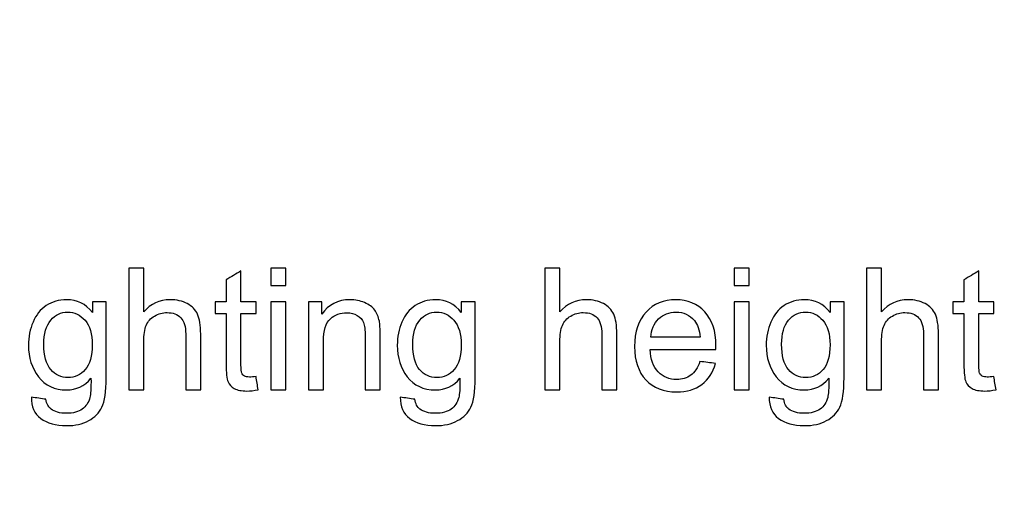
# Model space of a CAD drawing. Header units: millimetres. Extents: x 1088 to 3351, y -654 to 947.
# Tile 24 of 31: x 2708 to 2732, y 393 to 405. Entities that reach past the tile are written whole.
import ezdxf

# ---------------------------------------------------------------- set-up
doc = ezdxf.new("R2010")
doc.units = ezdxf.units.MM
doc.dimstyles.get("Standard").update_dxf_attribs({"dimtxt": 20, "dimasz": 10, "dimexe": 0.18, "dimexo": 0.0625, "dimgap": 10, "dimtad": 0, "dimtih": 1, "dimtoh": 1, "dimdsep": 46, "dimtxsty": 'Standard', "dimcen": 0.09, "dimclrd": 256, "dimclre": 256, "dimclrt": 256, "dimadec": 0, "dimazin": 0, "dimtfac": 1, "dimtofl": 0, "dimtmove": 0, "dimatfit": 3, "dimfxl": 0, "dimtolj": 1, "dimtzin": 0, "dimarcsym": 0})

# ---------------------------------------------------------------- blocks, each defined once
blk = doc.blocks.new('*D7')
at = {"lineweight": -2}
for p, q in [((2528.442, 470.283), (2528.442, 142.066)), ((2768.493, 465.583), (2768.493, 142.066)), ((2538.442, 142.246), (2611.801, 142.246)), ((2758.493, 142.246), (2685.134, 142.246))]:
    blk.add_line(p, q, dxfattribs=at)
at = {"lineweight": 18}
for points in [[(2538.442, 143.912), (2538.442, 140.579), (2528.442, 142.246)], [(2758.493, 143.912), (2758.493, 140.579), (2768.493, 142.246)]]:
    blk.add_solid(points, dxfattribs=at)
at = {"layer": 'Defpoints', "color": 0, "lineweight": 18}
for p in [(2528.442, 470.345), (2768.493, 465.645), (2768.493, 142.246)]:
    blk.add_point(p, dxfattribs=at)
at = {"lineweight": 18, "insert": (2648.467, 142.246), "char_height": 20, "attachment_point": 5}
blk.add_mtext('\\A1;243', dxfattribs=at)

msp = doc.modelspace()

# ---------------------------------------------------------------- linework, layer by layer
for points in [[(2710.302, 398.745), (2710.302, 397.745), (2710.302, 396.745), (2710.302, 395.745)], [(2710.67, 398.745), (2710.548, 398.745), (2710.425, 398.745), (2710.302, 398.745)], [(2710.67, 397.668), (2710.67, 398.027), (2710.67, 398.386), (2710.67, 398.745)], [(2713.066, 398.678), (2712.944, 398.604), (2712.822, 398.53), (2712.7, 398.457)], [(2713.066, 397.919), (2713.066, 398.172), (2713.066, 398.425), (2713.066, 398.678)], [(2713.799, 398.745), (2713.799, 398.604), (2713.799, 398.463), (2713.799, 398.321)], [(2714.168, 398.745), (2714.045, 398.745), (2713.922, 398.745), (2713.799, 398.745)], [(2714.168, 398.321), (2714.168, 398.463), (2714.168, 398.604), (2714.168, 398.745)], [(2720.922, 398.745), (2720.799, 398.745), (2720.676, 398.745), (2720.554, 398.745)], [(2720.554, 398.745), (2720.554, 397.745), (2720.554, 396.745), (2720.554, 395.745)], [(2720.922, 397.668), (2720.922, 398.027), (2720.922, 398.386), (2720.922, 398.745)], [(2725.218, 398.745), (2725.218, 398.604), (2725.218, 398.463), (2725.218, 398.321)], [(2725.586, 398.745), (2725.463, 398.745), (2725.34, 398.745), (2725.218, 398.745)], [(2725.586, 398.321), (2725.586, 398.463), (2725.586, 398.604), (2725.586, 398.745)], [(2728.477, 398.745), (2728.477, 397.745), (2728.477, 396.745), (2728.477, 395.745)], [(2728.845, 398.745), (2728.723, 398.745), (2728.6, 398.745), (2728.477, 398.745)], [(2728.845, 397.668), (2728.845, 398.027), (2728.845, 398.386), (2728.845, 398.745)], [(2731.241, 398.678), (2731.119, 398.604), (2730.997, 398.53), (2730.875, 398.457)], [(2731.241, 397.919), (2731.241, 398.172), (2731.241, 398.425), (2731.241, 398.678)], [(2712.7, 398.457), (2712.7, 398.277), (2712.7, 398.098), (2712.7, 397.919)], [(2713.799, 398.321), (2713.922, 398.321), (2714.045, 398.321), (2714.168, 398.321)], [(2725.218, 398.321), (2725.34, 398.321), (2725.463, 398.321), (2725.586, 398.321)], [(2730.875, 398.457), (2730.875, 398.277), (2730.875, 398.098), (2730.875, 397.919)], [(2709.406, 397.919), (2709.406, 397.831), (2709.406, 397.744), (2709.406, 397.656)], [(2709.746, 397.919), (2709.632, 397.919), (2709.519, 397.919), (2709.406, 397.919)], [(2711.996, 397.609), (2711.944, 397.721), (2711.859, 397.809), (2711.741, 397.872)], [(2712.43, 397.919), (2712.43, 397.823), (2712.43, 397.727), (2712.43, 397.631)], [(2712.7, 397.919), (2712.61, 397.919), (2712.52, 397.919), (2712.43, 397.919)], [(2713.437, 397.919), (2713.313, 397.919), (2713.19, 397.919), (2713.066, 397.919)], [(2713.437, 397.631), (2713.437, 397.727), (2713.437, 397.823), (2713.437, 397.919)], [(2714.168, 397.919), (2714.045, 397.919), (2713.922, 397.919), (2713.799, 397.919)], [(2713.799, 397.919), (2713.799, 397.194), (2713.799, 396.47), (2713.799, 395.745)], [(2714.168, 395.745), (2714.168, 396.47), (2714.168, 397.194), (2714.168, 397.919)], [(2714.728, 397.919), (2714.728, 397.194), (2714.728, 396.47), (2714.728, 395.745)], [(2715.059, 397.919), (2714.949, 397.919), (2714.838, 397.919), (2714.728, 397.919)], [(2715.059, 397.609), (2715.059, 397.712), (2715.059, 397.815), (2715.059, 397.919)], [(2716.359, 397.711), (2716.304, 397.788), (2716.222, 397.849), (2716.112, 397.897)], [(2718.493, 397.919), (2718.493, 397.831), (2718.493, 397.744), (2718.493, 397.656)], [(2718.833, 397.919), (2718.72, 397.919), (2718.606, 397.919), (2718.493, 397.919)], [(2722.247, 397.609), (2722.196, 397.721), (2722.111, 397.809), (2721.993, 397.872)], [(2725.218, 397.919), (2725.218, 397.194), (2725.218, 396.47), (2725.218, 395.745)], [(2725.586, 397.919), (2725.463, 397.919), (2725.34, 397.919), (2725.218, 397.919)], [(2725.586, 395.745), (2725.586, 396.47), (2725.586, 397.194), (2725.586, 397.919)], [(2727.921, 397.919), (2727.807, 397.919), (2727.694, 397.919), (2727.581, 397.919)], [(2727.581, 397.919), (2727.581, 397.831), (2727.581, 397.744), (2727.581, 397.656)], [(2730.171, 397.609), (2730.119, 397.721), (2730.034, 397.809), (2729.916, 397.872)], [(2730.875, 397.919), (2730.785, 397.919), (2730.695, 397.919), (2730.605, 397.919)], [(2730.605, 397.919), (2730.605, 397.823), (2730.605, 397.727), (2730.605, 397.631)], [(2731.612, 397.919), (2731.488, 397.919), (2731.365, 397.919), (2731.241, 397.919)], [(2731.612, 397.631), (2731.612, 397.727), (2731.612, 397.823), (2731.612, 397.919)], [(2712.43, 397.631), (2712.52, 397.631), (2712.61, 397.631), (2712.7, 397.631)], [(2713.066, 397.631), (2713.19, 397.631), (2713.313, 397.631), (2713.437, 397.631)], [(2715.931, 397.582), (2716.003, 397.537), (2716.054, 397.478), (2716.082, 397.404)], [(2716.474, 397.44), (2716.452, 397.545), (2716.413, 397.635), (2716.359, 397.711)], [(2730.605, 397.631), (2730.695, 397.631), (2730.785, 397.631), (2730.875, 397.631)], [(2731.241, 397.631), (2731.365, 397.631), (2731.488, 397.631), (2731.612, 397.631)], [(2723.163, 397.041), (2723.175, 397.23), (2723.239, 397.381), (2723.354, 397.495)], [(2724.238, 397.452), (2724.313, 397.361), (2724.36, 397.223), (2724.376, 397.041)], [(2724.376, 397.041), (2723.972, 397.041), (2723.568, 397.041), (2723.163, 397.041)], [(2723.345, 396.189), (2723.224, 396.316), (2723.156, 396.499), (2723.142, 396.737)], [(2723.142, 396.737), (2723.683, 396.737), (2724.223, 396.737), (2724.763, 396.737)], [(2724.373, 396.445), (2724.317, 396.289), (2724.241, 396.176), (2724.145, 396.105)], [(2724.753, 396.398), (2724.626, 396.414), (2724.499, 396.429), (2724.373, 396.445)], [(2724.419, 395.88), (2724.581, 396.003), (2724.693, 396.176), (2724.753, 396.398)], [(2713.149, 396.087), (2713.12, 396.104), (2713.099, 396.128), (2713.086, 396.159)], [(2731.324, 396.087), (2731.295, 396.104), (2731.274, 396.128), (2731.261, 396.159)], [(2709.371, 396.03), (2709.373, 395.79), (2709.363, 395.631), (2709.344, 395.557)], [(2713.49, 395.749), (2713.472, 395.857), (2713.455, 395.966), (2713.437, 396.074)], [(2718.459, 396.03), (2718.46, 395.79), (2718.451, 395.631), (2718.432, 395.557)], [(2727.546, 396.03), (2727.548, 395.79), (2727.538, 395.631), (2727.519, 395.557)], [(2731.665, 395.749), (2731.647, 395.857), (2731.63, 395.966), (2731.612, 396.074)], [(2710.302, 395.745), (2710.425, 395.745), (2710.548, 395.745), (2710.67, 395.745)], [(2711.704, 395.745), (2711.827, 395.745), (2711.95, 395.745), (2712.073, 395.745)], [(2713.799, 395.745), (2713.922, 395.745), (2714.045, 395.745), (2714.168, 395.745)], [(2714.728, 395.745), (2714.851, 395.745), (2714.973, 395.745), (2715.096, 395.745)], [(2716.125, 395.745), (2716.248, 395.745), (2716.371, 395.745), (2716.494, 395.745)], [(2720.554, 395.745), (2720.676, 395.745), (2720.799, 395.745), (2720.922, 395.745)], [(2721.956, 395.745), (2722.079, 395.745), (2722.201, 395.745), (2722.324, 395.745)], [(2725.218, 395.745), (2725.34, 395.745), (2725.463, 395.745), (2725.586, 395.745)], [(2728.477, 395.745), (2728.6, 395.745), (2728.723, 395.745), (2728.845, 395.745)], [(2729.879, 395.745), (2730.002, 395.745), (2730.125, 395.745), (2730.247, 395.745)], [(2708.262, 395.512), (2708.143, 395.529), (2708.023, 395.547), (2707.904, 395.565)], [(2708.386, 395.27), (2708.318, 395.321), (2708.277, 395.401), (2708.262, 395.512)], [(2717.35, 395.512), (2717.23, 395.529), (2717.111, 395.547), (2716.991, 395.565)], [(2717.474, 395.27), (2717.406, 395.321), (2717.364, 395.401), (2717.35, 395.512)], [(2726.437, 395.512), (2726.318, 395.529), (2726.198, 395.547), (2726.079, 395.565)], [(2726.561, 395.27), (2726.493, 395.321), (2726.452, 395.401), (2726.437, 395.512)]]:
    msp.add_open_spline(points, degree=3)
for points, knots in [([(2709.406, 397.656), (2709.239, 397.864), (2709.028, 397.968), (2708.579, 397.968), (2708.412, 397.919), (2708.126, 397.729), (2708.017, 397.593), (2707.943, 397.418)], [0, 0, 0, 0, 0.399522, 0.399522, 0.699761, 0.699761, 1, 1, 1, 1]), ([(2709.315, 394.986), (2709.464, 395.067), (2709.573, 395.179), (2709.711, 395.462), (2709.746, 395.701), (2709.746, 396.666), (2709.746, 397.292), (2709.746, 397.919)], [0, 0, 0, 0, 0.259717, 0.259717, 0.519435, 0.519435, 1, 1, 1, 1]), ([(2711.741, 397.872), (2711.622, 397.935), (2711.482, 397.968), (2711.059, 397.968), (2710.842, 397.868), (2710.67, 397.668)], [0, 0, 0, 0, 0.381125, 0.381125, 1, 1, 1, 1]), ([(2716.112, 397.897), (2716.003, 397.944), (2715.882, 397.968), (2715.449, 397.968), (2715.219, 397.848), (2715.059, 397.609)], [0, 0, 0, 0, 0.303191, 0.303191, 1, 1, 1, 1]), ([(2718.493, 397.656), (2718.327, 397.864), (2718.115, 397.968), (2717.667, 397.968), (2717.499, 397.919), (2717.214, 397.729), (2717.105, 397.593), (2717.03, 397.418)], [0, 0, 0, 0, 0.399522, 0.399522, 0.699761, 0.699761, 1, 1, 1, 1]), ([(2718.403, 394.986), (2718.551, 395.067), (2718.66, 395.179), (2718.799, 395.462), (2718.833, 395.701), (2718.833, 396.666), (2718.833, 397.292), (2718.833, 397.919)], [0, 0, 0, 0, 0.259717, 0.259717, 0.519435, 0.519435, 1, 1, 1, 1]), ([(2721.993, 397.872), (2721.874, 397.935), (2721.734, 397.968), (2721.311, 397.968), (2721.094, 397.868), (2720.922, 397.668)], [0, 0, 0, 0, 0.381125, 0.381125, 1, 1, 1, 1]), ([(2724.763, 396.737), (2724.765, 396.781), (2724.766, 396.814), (2724.766, 397.195), (2724.673, 397.473), (2724.305, 397.869), (2724.067, 397.968), (2723.477, 397.968), (2723.232, 397.866), (2722.856, 397.463), (2722.762, 397.179), (2722.762, 396.46), (2722.855, 396.186), (2723.041, 395.99)], [0, 0, 0, 0, 0.011662, 0.011662, 0.206578, 0.206578, 0.401494, 0.401494, 0.603114, 0.603114, 0.804734, 0.804734, 1, 1, 1, 1]), ([(2727.581, 397.656), (2727.414, 397.864), (2727.203, 397.968), (2726.754, 397.968), (2726.587, 397.919), (2726.301, 397.729), (2726.192, 397.593), (2726.118, 397.418)], [0, 0, 0, 0, 0.399522, 0.399522, 0.699761, 0.699761, 1, 1, 1, 1]), ([(2727.49, 394.986), (2727.639, 395.067), (2727.748, 395.179), (2727.886, 395.462), (2727.921, 395.701), (2727.921, 396.666), (2727.921, 397.292), (2727.921, 397.919)], [0, 0, 0, 0, 0.259717, 0.259717, 0.519435, 0.519435, 1, 1, 1, 1]), ([(2729.916, 397.872), (2729.797, 397.935), (2729.657, 397.968), (2729.234, 397.968), (2729.017, 397.868), (2728.845, 397.668)], [0, 0, 0, 0, 0.381125, 0.381125, 1, 1, 1, 1]), ([(2708.379, 396.246), (2708.265, 396.377), (2708.208, 396.585), (2708.208, 397.133), (2708.266, 397.33), (2708.495, 397.596), (2708.634, 397.662), (2708.964, 397.662), (2709.106, 397.595), (2709.224, 397.46)], [0, 0, 0, 0, 0.264645, 0.264645, 0.507236, 0.507236, 0.751326, 0.751326, 1, 1, 1, 1]), ([(2710.67, 395.745), (2710.67, 396.141), (2710.67, 396.538), (2710.67, 397.104), (2710.691, 397.239), (2710.772, 397.432), (2710.841, 397.509), (2711.033, 397.622), (2711.136, 397.65), (2711.391, 397.65), (2711.505, 397.608), (2711.584, 397.524)], [0, 0, 0, 0, 0.349021, 0.349021, 0.499084, 0.499084, 0.649148, 0.649148, 0.799211, 0.799211, 1, 1, 1, 1]), ([(2712.073, 395.745), (2712.073, 396.204), (2712.073, 396.663), (2712.073, 397.335), (2712.046, 397.497), (2711.996, 397.609)], [0, 0, 0, 0, 0.683549, 0.683549, 1, 1, 1, 1]), ([(2712.7, 397.631), (2712.7, 397.215), (2712.7, 396.798), (2712.7, 396.16), (2712.716, 396.015), (2712.746, 395.947)], [0, 0, 0, 0, 0.65343, 0.65343, 1, 1, 1, 1]), ([(2713.086, 396.159), (2713.073, 396.189), (2713.066, 396.256), (2713.066, 396.785), (2713.066, 397.208), (2713.066, 397.631)], [0, 0, 0, 0, 0.198935, 0.198935, 1, 1, 1, 1]), ([(2715.267, 397.499), (2715.381, 397.598), (2715.517, 397.648), (2715.772, 397.648), (2715.857, 397.626), (2715.931, 397.582)], [0, 0, 0, 0, 0.614458, 0.614458, 1, 1, 1, 1]), ([(2717.466, 396.246), (2717.353, 396.377), (2717.296, 396.585), (2717.296, 397.133), (2717.353, 397.33), (2717.583, 397.596), (2717.722, 397.662), (2718.052, 397.662), (2718.194, 397.595), (2718.312, 397.46)], [0, 0, 0, 0, 0.264645, 0.264645, 0.507236, 0.507236, 0.751326, 0.751326, 1, 1, 1, 1]), ([(2720.922, 395.745), (2720.922, 396.141), (2720.922, 396.538), (2720.922, 397.104), (2720.943, 397.239), (2721.024, 397.432), (2721.093, 397.509), (2721.285, 397.622), (2721.388, 397.65), (2721.643, 397.65), (2721.756, 397.608), (2721.836, 397.524)], [0, 0, 0, 0, 0.349021, 0.349021, 0.499084, 0.499084, 0.649148, 0.649148, 0.799211, 0.799211, 1, 1, 1, 1]), ([(2722.324, 395.745), (2722.324, 396.204), (2722.324, 396.663), (2722.324, 397.335), (2722.298, 397.497), (2722.247, 397.609)], [0, 0, 0, 0, 0.683549, 0.683549, 1, 1, 1, 1]), ([(2723.354, 397.495), (2723.469, 397.608), (2723.612, 397.664), (2723.967, 397.664), (2724.12, 397.594), (2724.238, 397.452)], [0, 0, 0, 0, 0.475162, 0.475162, 1, 1, 1, 1]), ([(2726.554, 396.246), (2726.44, 396.377), (2726.383, 396.585), (2726.383, 397.133), (2726.441, 397.33), (2726.67, 397.596), (2726.809, 397.662), (2727.139, 397.662), (2727.281, 397.595), (2727.399, 397.46)], [0, 0, 0, 0, 0.264645, 0.264645, 0.507236, 0.507236, 0.751326, 0.751326, 1, 1, 1, 1]), ([(2728.845, 395.745), (2728.845, 396.141), (2728.845, 396.538), (2728.845, 397.104), (2728.866, 397.239), (2728.947, 397.432), (2729.016, 397.509), (2729.208, 397.622), (2729.311, 397.65), (2729.566, 397.65), (2729.68, 397.608), (2729.759, 397.524)], [0, 0, 0, 0, 0.349021, 0.349021, 0.499084, 0.499084, 0.649148, 0.649148, 0.799211, 0.799211, 1, 1, 1, 1]), ([(2730.247, 395.745), (2730.247, 396.204), (2730.247, 396.663), (2730.247, 397.335), (2730.221, 397.497), (2730.171, 397.609)], [0, 0, 0, 0, 0.683549, 0.683549, 1, 1, 1, 1]), ([(2730.875, 397.631), (2730.875, 397.215), (2730.875, 396.798), (2730.875, 396.16), (2730.891, 396.015), (2730.921, 395.947)], [0, 0, 0, 0, 0.65343, 0.65343, 1, 1, 1, 1]), ([(2731.261, 396.159), (2731.248, 396.189), (2731.241, 396.256), (2731.241, 396.785), (2731.241, 397.208), (2731.241, 397.631)], [0, 0, 0, 0, 0.198935, 0.198935, 1, 1, 1, 1]), ([(2707.943, 397.418), (2707.868, 397.242), (2707.83, 397.051), (2707.83, 396.542), (2707.912, 396.284), (2708.239, 395.853), (2708.471, 395.745), (2709.01, 395.745), (2709.21, 395.839), (2709.371, 396.03)], [0, 0, 0, 0, 0.196762, 0.196762, 0.483159, 0.483159, 0.769557, 0.769557, 1, 1, 1, 1]), ([(2709.224, 397.46), (2709.343, 397.325), (2709.402, 397.124), (2709.402, 396.58), (2709.344, 396.376), (2709.115, 396.115), (2708.973, 396.05), (2708.634, 396.05), (2708.492, 396.116), (2708.379, 396.246)], [0, 0, 0, 0, 0.240839, 0.240839, 0.493512, 0.493512, 0.746184, 0.746184, 1, 1, 1, 1]), ([(2711.584, 397.524), (2711.664, 397.44), (2711.704, 397.306), (2711.704, 396.663), (2711.704, 396.204), (2711.704, 395.745)], [0, 0, 0, 0, 0.28543, 0.28543, 1, 1, 1, 1]), ([(2715.096, 395.745), (2715.096, 396.141), (2715.096, 396.537), (2715.096, 397.21), (2715.153, 397.399), (2715.267, 397.499)], [0, 0, 0, 0, 0.587543, 0.587543, 1, 1, 1, 1]), ([(2716.082, 397.404), (2716.112, 397.329), (2716.125, 397.217), (2716.125, 396.627), (2716.125, 396.186), (2716.125, 395.745)], [0, 0, 0, 0, 0.253466, 0.253466, 1, 1, 1, 1]), ([(2716.494, 395.745), (2716.494, 396.19), (2716.494, 396.636), (2716.494, 397.252), (2716.487, 397.371), (2716.474, 397.44)], [0, 0, 0, 0, 0.723307, 0.723307, 1, 1, 1, 1]), ([(2717.03, 397.418), (2716.955, 397.242), (2716.917, 397.051), (2716.917, 396.542), (2717, 396.284), (2717.327, 395.853), (2717.558, 395.745), (2718.097, 395.745), (2718.297, 395.839), (2718.459, 396.03)], [0, 0, 0, 0, 0.196762, 0.196762, 0.483159, 0.483159, 0.769557, 0.769557, 1, 1, 1, 1]), ([(2718.312, 397.46), (2718.43, 397.325), (2718.489, 397.124), (2718.489, 396.58), (2718.432, 396.376), (2718.203, 396.115), (2718.061, 396.05), (2717.721, 396.05), (2717.579, 396.116), (2717.466, 396.246)], [0, 0, 0, 0, 0.240839, 0.240839, 0.493512, 0.493512, 0.746184, 0.746184, 1, 1, 1, 1]), ([(2721.836, 397.524), (2721.916, 397.44), (2721.956, 397.306), (2721.956, 396.663), (2721.956, 396.204), (2721.956, 395.745)], [0, 0, 0, 0, 0.28543, 0.28543, 1, 1, 1, 1]), ([(2726.118, 397.418), (2726.043, 397.242), (2726.005, 397.051), (2726.005, 396.542), (2726.087, 396.284), (2726.414, 395.853), (2726.646, 395.745), (2727.185, 395.745), (2727.385, 395.839), (2727.546, 396.03)], [0, 0, 0, 0, 0.196762, 0.196762, 0.483159, 0.483159, 0.769557, 0.769557, 1, 1, 1, 1]), ([(2727.399, 397.46), (2727.518, 397.325), (2727.577, 397.124), (2727.577, 396.58), (2727.519, 396.376), (2727.29, 396.115), (2727.148, 396.05), (2726.808, 396.05), (2726.667, 396.116), (2726.554, 396.246)], [0, 0, 0, 0, 0.240839, 0.240839, 0.493512, 0.493512, 0.746184, 0.746184, 1, 1, 1, 1]), ([(2729.759, 397.524), (2729.839, 397.44), (2729.879, 397.306), (2729.879, 396.663), (2729.879, 396.204), (2729.879, 395.745)], [0, 0, 0, 0, 0.28543, 0.28543, 1, 1, 1, 1]), ([(2713.437, 396.074), (2713.37, 396.065), (2713.317, 396.061), (2713.221, 396.061), (2713.179, 396.069), (2713.149, 396.087)], [0, 0, 0, 0, 0.432, 0.432, 1, 1, 1, 1]), ([(2724.145, 396.105), (2724.049, 396.034), (2723.934, 395.999), (2723.618, 395.999), (2723.466, 396.062), (2723.345, 396.189)], [0, 0, 0, 0, 0.427184, 0.427184, 1, 1, 1, 1]), ([(2731.612, 396.074), (2731.545, 396.065), (2731.492, 396.061), (2731.396, 396.061), (2731.354, 396.069), (2731.324, 396.087)], [0, 0, 0, 0, 0.432, 0.432, 1, 1, 1, 1]), ([(2712.746, 395.947), (2712.775, 395.878), (2712.827, 395.822), (2712.974, 395.737), (2713.078, 395.717), (2713.294, 395.717), (2713.386, 395.727), (2713.49, 395.749)], [0, 0, 0, 0, 0.383772, 0.383772, 0.767544, 0.767544, 1, 1, 1, 1]), ([(2723.041, 395.99), (2723.228, 395.793), (2723.479, 395.696), (2724.049, 395.696), (2724.257, 395.757), (2724.419, 395.88)], [0, 0, 0, 0, 0.557201, 0.557201, 1, 1, 1, 1]), ([(2730.921, 395.947), (2730.95, 395.878), (2731.002, 395.822), (2731.149, 395.737), (2731.253, 395.717), (2731.469, 395.717), (2731.561, 395.727), (2731.665, 395.749)], [0, 0, 0, 0, 0.383772, 0.383772, 0.767544, 0.767544, 1, 1, 1, 1]), ([(2707.904, 395.565), (2707.898, 395.331), (2707.975, 395.155), (2708.294, 394.922), (2708.504, 394.863), (2708.981, 394.863), (2709.165, 394.904), (2709.315, 394.986)], [0, 0, 0, 0, 0.352083, 0.352083, 0.704167, 0.704167, 1, 1, 1, 1]), ([(2709.344, 395.557), (2709.312, 395.434), (2709.249, 395.338), (2709.063, 395.202), (2708.932, 395.168), (2708.603, 395.168), (2708.478, 395.202), (2708.386, 395.27)], [0, 0, 0, 0, 0.342025, 0.342025, 0.684049, 0.684049, 1, 1, 1, 1]), ([(2716.991, 395.565), (2716.986, 395.331), (2717.063, 395.155), (2717.382, 394.922), (2717.591, 394.863), (2718.069, 394.863), (2718.253, 394.904), (2718.403, 394.986)], [0, 0, 0, 0, 0.352083, 0.352083, 0.704167, 0.704167, 1, 1, 1, 1]), ([(2718.432, 395.557), (2718.399, 395.434), (2718.337, 395.338), (2718.151, 395.202), (2718.02, 395.168), (2717.69, 395.168), (2717.565, 395.202), (2717.474, 395.27)], [0, 0, 0, 0, 0.342025, 0.342025, 0.684049, 0.684049, 1, 1, 1, 1]), ([(2726.079, 395.565), (2726.073, 395.331), (2726.15, 395.155), (2726.469, 394.922), (2726.679, 394.863), (2727.156, 394.863), (2727.34, 394.904), (2727.49, 394.986)], [0, 0, 0, 0, 0.352083, 0.352083, 0.704167, 0.704167, 1, 1, 1, 1]), ([(2727.519, 395.557), (2727.487, 395.434), (2727.424, 395.338), (2727.238, 395.202), (2727.107, 395.168), (2726.778, 395.168), (2726.653, 395.202), (2726.561, 395.27)], [0, 0, 0, 0, 0.342025, 0.342025, 0.684049, 0.684049, 1, 1, 1, 1])]:
    msp.add_open_spline(points, degree=3, knots=knots)

# ---------------------------------------------------------------- dimensions: what is measured, and where the dimension line sits
at = {"lineweight": 18}
dim = msp.add_linear_dim(base=(2768.493, 142.246), p1=(2528.442, 470.345), p2=(2768.493, 465.645), text='243', dimstyle='Standard', dxfattribs=at)
dim.commit()
dim.dimension.update_dxf_attribs({"geometry": '*D7', "text_midpoint": (2648.467, 142.246)})

doc.saveas('drawing.dxf')
